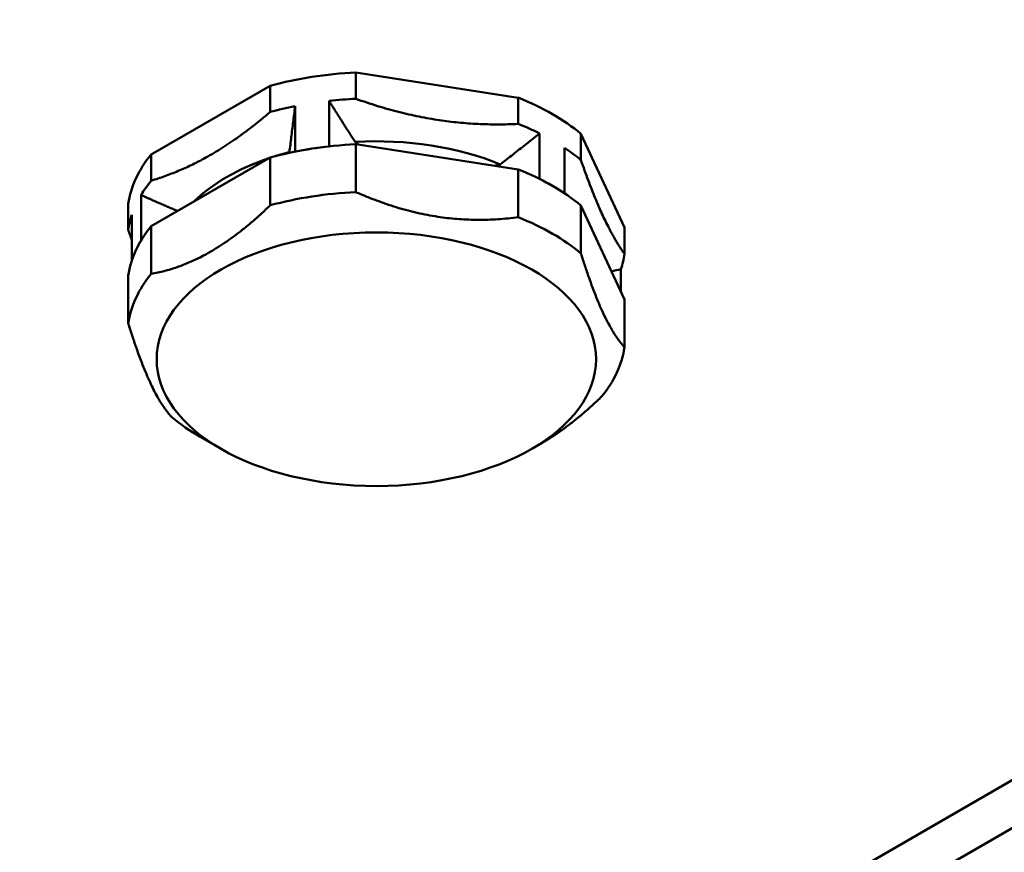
# Paper-space layout 'Sheet_1' of a CAD drawing. Header units: millimetres. Extents: x 0 to 118, y 0 to 118.
# Tile 144 of 206: x 97.92 to 99.24, y 18.92 to 20.04. Entities that reach past the tile are written whole.
import ezdxf

# ---------------------------------------------------------------- set-up
doc = ezdxf.new("R2010")
doc.units = ezdxf.units.MM
doc.layers.add('Visible (ANSI)', color=7, linetype='Continuous', lineweight=50)
doc.layers.add('Visible Narrow (ANSI)', color=7, linetype='Continuous', lineweight=35)

psp = doc.layouts.new('Sheet_1')

# ---------------------------------------------------------------- linework, layer by layer
at = {"layer": 'Visible (ANSI)'}
for p, q in [((97.9918, 18.28409), (100.99839, 20.01995)), ((98.04747, 18.25194), (101.05407, 19.9878)), ((98.59177, 19.93117), (98.37332, 19.96497)), ((98.37332, 19.96497), (98.37332, 19.92971)), ((98.09836, 19.85484), (98.25828, 19.94717)), ((98.25828, 19.91191), (98.25828, 19.94717)), ((98.59177, 19.89591), (98.59177, 19.93117)), ((98.29181, 19.85862), (98.29181, 19.91979)), ((98.33745, 19.92685), (98.33745, 19.86568)), ((98.62036, 19.82191), (98.62036, 19.88308)), ((98.73452, 19.75643), (98.67599, 19.88255)), ((98.67599, 19.88255), (98.67599, 19.84729)), ((98.37748, 19.86789), (98.37243, 19.87166)), ((98.59177, 19.83474), (98.37332, 19.86853)), ((98.37332, 19.86853), (98.37332, 19.80424)), ((98.65377, 19.8638), (98.65377, 19.80262)), ((98.09836, 19.85484), (98.09836, 19.81958)), ((98.25828, 19.85074), (98.09836, 19.75841)), ((98.25828, 19.78645), (98.25828, 19.85074)), ((98.28417, 19.85801), (98.28393, 19.85698)), ((98.56741, 19.8415), (98.55977, 19.83969)), ((98.59177, 19.77045), (98.59177, 19.83474)), ((98.0847, 19.80022), (98.0847, 19.73904)), ((98.06753, 19.75316), (98.06753, 19.78843)), ((98.73452, 19.65999), (98.67599, 19.78612)), ((98.67599, 19.78612), (98.67599, 19.72183)), ((98.07248, 19.7127), (98.07248, 19.77387)), ((98.09836, 19.75841), (98.09836, 19.69412)), ((98.73452, 19.72116), (98.73452, 19.75643)), ((98.06753, 19.6277), (98.06753, 19.69199)), ((98.72958, 19.67065), (98.72958, 19.70046)), ((98.73452, 19.5957), (98.73452, 19.65999)), ((98.19224, 19.45901), (98.1644, 19.47508)), ((98.60982, 19.45901), (98.62374, 19.46704))]:
    psp.add_line(p, q, dxfattribs=at)
for centre, major_axis, start_param, end_param in [((98.40103, 19.77243), (-0.33465, 0), 4.7952908, 5.153086), ((98.40103, 19.73716), (0.33465, 0), 1.6536981, 1.7619487), ((98.40103, 19.77243), (-0.33465, 0), 3.7480932, 4.1058884), ((98.40103, 19.73716), (0.33465, 0), 1.9032427, 2.0114933), ((98.40103, 19.73716), (0.33465, 0), 0.8560452, 0.9642958), ((98.40103, 19.67599), (-0.33465, 0), 4.7952908, 5.153086), ((98.40103, 19.67599), (0.33465, 0), 1.7619487, 1.9032427), ((98.40103, 19.70814), (0.28468, 0), 0.9465871, 1.6714068), ((98.40103, 19.73716), (0.33465, 0), 0.6065006, 0.7147512), ((98.40103, 19.77243), (-0.33465, 0), 5.8424883, 6.2002835), ((98.40103, 19.70814), (0.28468, 0), 1.9937846, 2.0692125), ((98.40103, 19.70814), (0.28468, 0), 2.1027961, 2.6095929), ((98.40103, 19.67599), (-0.33465, 0), 3.7480932, 4.1058884), ((98.40103, 19.73716), (-0.33465, 0), 5.8424883, 5.9507389), ((98.40103, 19.67599), (0.33465, 0), 0.7147512, 0.8560452), ((98.40103, 19.6117), (0.33465, 0), 1.6536981, 2.0114933), ((98.40103, 19.73716), (-0.33465, 0), 6.0920329, 6.2002835), ((98.40103, 19.67599), (-0.33465, 0), 5.8424883, 6.2002835), ((98.40103, 19.6117), (0.33465, 0), 0.6065006, 0.9642958), ((98.40103, 19.67599), (-0.33465, 0), 5.9507389, 6.0920329), ((98.40103, 19.73716), (0.33465, 0), 6.0920329, 6.2002835), ((98.40103, 19.6117), (-0.33465, 0), 5.8424883, 6.2002835), ((98.40103, 19.6117), (0.33465, 0), 5.8424883, 6.2002835), ((98.40103, 19.6117), (-0.33465, 0), 0.6065006, 0.7853982)]:
    psp.add_ellipse(centre, major_axis=major_axis, ratio=0.5773503, start_param=start_param, end_param=end_param, dxfattribs=at)
psp.add_ellipse((98.40103, 19.57955), major_axis=(0.29528, 0), ratio=0.5773503, dxfattribs=at)
psp.add_open_spline([(98.74733, 21.04049), (98.54562, 20.8116), (98.29436, 20.59284), (97.71447, 20.19248), (97.38232, 20.00801), (96.72234, 19.71276), (96.40114, 19.59335), (96.06566, 19.49161)], degree=3, knots=[0, 0, 0, 0, 3.472248, 3.472248, 6.928875, 6.928875, 9.7775259, 9.7775259, 9.7775259, 9.7775259], dxfattribs=at)
for points, weights in [([(98.37332, 19.92971), (98.48255, 19.89061), (98.59177, 19.89591)], [1.17861380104, 1.25227716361, 1.17861380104]), ([(98.37243, 19.87166), (98.35635, 19.89667), (98.33745, 19.92685)], [1.241970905, 1.18133348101, 1.11405701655]), ([(98.09836, 19.81958), (98.17832, 19.84354), (98.25828, 19.91191)], [1.17861380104, 1.25227716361, 1.17861380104]), ([(98.67599, 19.84729), (98.70526, 19.76203), (98.73452, 19.72116)], [1.17861380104, 1.25227716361, 1.17861380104]), ([(98.13376, 19.77884), (98.11093, 19.78853), (98.0847, 19.80022)], [1.22339832, 1.17111678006, 1.11406003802]), ([(98.37332, 19.80424), (98.48255, 19.75614), (98.59177, 19.77045)], [1.18181818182, 1.25568181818, 1.18181818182]), ([(98.09836, 19.69412), (98.17832, 19.70908), (98.25828, 19.78645)], [1.18181818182, 1.25568181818, 1.18181818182]), ([(98.07248, 19.73904), (98.07003, 19.74589), (98.06753, 19.75316)], [1.18953670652, 1.18455432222, 1.17861380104]), ([(98.67599, 19.72183), (98.70526, 19.62756), (98.73452, 19.5957)], [1.18181818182, 1.25568181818, 1.18181818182]), ([(98.12607, 19.50157), (98.0968, 19.53343), (98.06753, 19.6277)], [1.18181818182, 1.25568181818, 1.18181818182]), ([(98.7037, 19.52928), (98.66251, 19.48943), (98.62374, 19.46704)], [1.18181818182, 1.21875, 1.21875])]:
    psp.add_rational_spline(points, weights, degree=2, dxfattribs=at)
for points in [[(98.29181, 19.91979), (98.29093, 19.9126), (98.28919, 19.89843), (98.28665, 19.8779), (98.28499, 19.86457), (98.28417, 19.85801)], [(98.62036, 19.88308), (98.61427, 19.87822), (98.60221, 19.86865), (98.58462, 19.85482), (98.57311, 19.84589), (98.56741, 19.8415)], [(98.72958, 19.70046), (98.72533, 19.69956), (98.72112, 19.6987), (98.71695, 19.69785)]]:
    psp.add_open_spline(points, degree=3, dxfattribs=at)
at = {"layer": 'Visible Narrow (ANSI)'}
psp.add_ellipse((91.7197, 23.46916), major_axis=(-7.40904, 0), ratio=0.5773503, start_param=2.1021473, end_param=2.6029854, dxfattribs=at)

doc.saveas('drawing.dxf')
